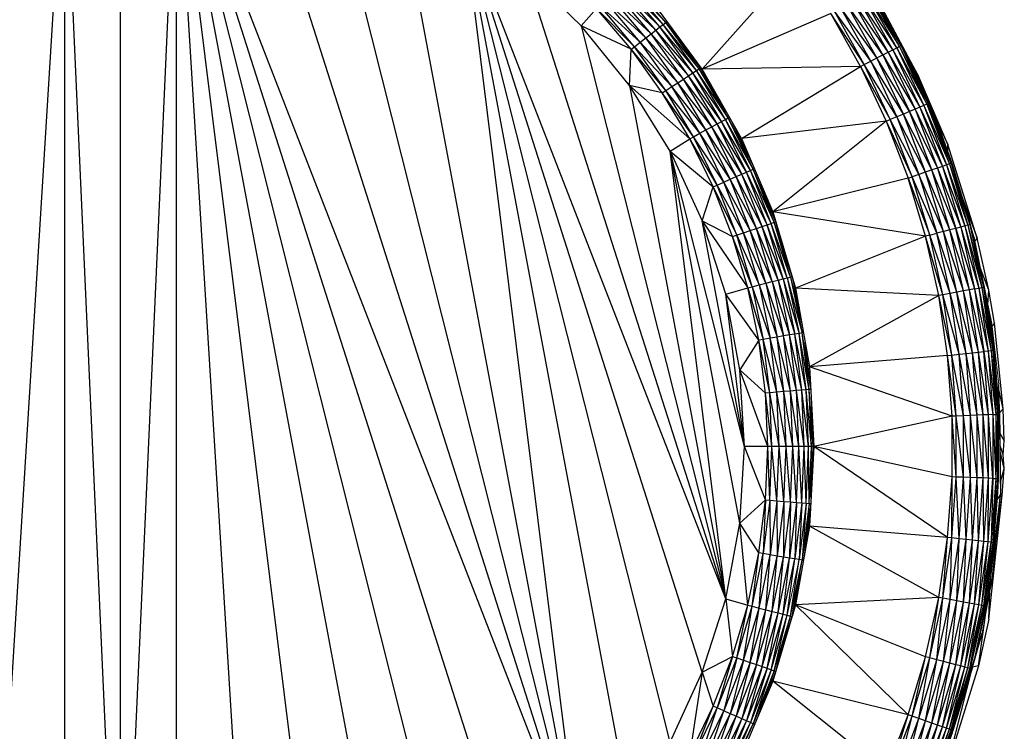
# Paper-space layout '_Right' of a CAD drawing. Header units: millimetres. Extents: x -464 to -1, y 0 to 650.
# Tile 49 of 50: x -22 to -1, y 530 to 545. Entities that reach past the tile are written whole.
import ezdxf

# ---------------------------------------------------------------- set-up
doc = ezdxf.new("R2010")
doc.units = ezdxf.units.MM

psp = doc.layouts.new('_Right')

# ---------------------------------------------------------------- linework, layer by layer
at = {"color": 7, "linetype": 'Continuous', "lineweight": 25}
for p, q in [((-19.811, 516.708), (-19.811, 554.708)), ((-21.021, 549.153), (-22.667, 522.513)), ((-21.021, 549.153), (-19.811, 522.208)), ((-21.021, 549.153), (-21.021, 522.262)), ((-19.811, 522.208), (-18.601, 549.153)), ((-15.352, 522.965), (-18.601, 549.153)), ((-13.818, 523.611), (-18.601, 549.153)), ((-18.601, 549.153), (-9.846, 526.6)), ((-18.601, 549.153), (-11.043, 525.442)), ((-16.955, 522.513), (-18.601, 549.153)), ((-18.601, 522.262), (-18.601, 549.153)), ((-12.374, 524.441), (-18.601, 549.153)), ((-9.846, 526.6), (-16.955, 548.902)), ((-9.846, 526.6), (-15.352, 548.45)), ((-9.846, 526.6), (-13.818, 547.804)), ((-7.226, 530.823), (-12.374, 546.974)), ((-6.72, 532.409), (-12.374, 546.974)), ((-7.923, 529.31), (-12.374, 546.974)), ((-8.801, 527.896), (-12.374, 546.974)), ((-9.846, 526.6), (-12.374, 546.974)), ((-7.231, 543.877), (-5.172, 546.181)), ((-9.846, 544.816), (-11.043, 545.973)), ((-6.72, 532.409), (-11.043, 545.973)), ((-8.142, 544.79), (-8.932, 545.722)), ((-8.069, 544.847), (-8.932, 545.722)), ((-8.015, 544.889), (-8.864, 545.785)), ((-8.069, 544.847), (-8.864, 545.785)), ((-8.015, 544.889), (-8.813, 545.832)), ((-8.231, 544.721), (-9.111, 545.558)), ((-8.334, 544.64), (-9.111, 545.558)), ((-8.142, 544.79), (-9.015, 545.646)), ((-8.231, 544.721), (-9.015, 545.646)), ((-3.103, 544.298), (-3.775, 545.494)), ((-3.021, 544.34), (-3.775, 545.494)), ((-3.021, 544.34), (-3.695, 545.543)), ((-2.96, 544.372), (-3.695, 545.543)), ((-2.96, 544.372), (-3.637, 545.578)), ((-2.926, 544.389), (-3.637, 545.578)), ((-2.926, 544.389), (-3.605, 545.598)), ((-2.914, 544.395), (-3.605, 545.598)), ((-2.914, 544.395), (-3.593, 545.606)), ((-8.567, 544.459), (-9.328, 545.358)), ((-8.447, 544.553), (-9.328, 545.358)), ((-8.334, 544.64), (-9.216, 545.461)), ((-8.447, 544.553), (-9.216, 545.461)), ((-7.231, 543.877), (-8.253, 545.269)), ((-3.447, 544.121), (-4.105, 545.293)), ((-3.319, 544.187), (-4.105, 545.293)), ((-3.319, 544.187), (-3.982, 545.368)), ((-3.203, 544.246), (-3.982, 545.368)), ((-3.203, 544.246), (-3.871, 545.436)), ((-3.103, 544.298), (-3.871, 545.436)), ((-9.846, 544.816), (-9.511, 545.19)), ((-8.763, 544.307), (-9.511, 545.19)), ((-8.69, 544.363), (-9.511, 545.19)), ((-8.69, 544.363), (-9.443, 545.252)), ((-8.567, 544.459), (-9.443, 545.252)), ((-4.446, 545.085), (-7.231, 543.877)), ((-3.803, 543.938), (-4.446, 545.085)), ((-3.721, 543.98), (-4.446, 545.085)), ((-3.721, 543.98), (-4.368, 545.133)), ((-3.582, 544.052), (-4.368, 545.133)), ((-3.582, 544.052), (-4.234, 545.214)), ((-3.447, 544.121), (-4.234, 545.214)), ((-2.55, 543.728), (-3.336, 545.201)), ((-8.142, 544.79), (-8.069, 544.847)), ((-8.069, 544.847), (-8.015, 544.889)), ((-7.297, 543.884), (-8.069, 544.847)), ((-7.354, 543.846), (-8.069, 544.847)), ((-8.015, 544.889), (-7.989, 544.909)), ((-7.265, 543.904), (-8.015, 544.889)), ((-7.297, 543.884), (-8.015, 544.889)), ((-3.223, 544.946), (-3.15, 544.829)), ((-8.801, 543.52), (-9.846, 544.816)), ((-9.846, 544.816), (-6.72, 532.409)), ((-8.763, 544.307), (-9.846, 544.816)), ((-8.447, 544.553), (-8.334, 544.64)), ((-8.334, 544.64), (-8.231, 544.721)), ((-7.526, 543.734), (-8.334, 544.64)), ((-7.636, 543.662), (-8.334, 544.64)), ((-8.231, 544.721), (-8.142, 544.79)), ((-7.432, 543.795), (-8.231, 544.721)), ((-7.526, 543.734), (-8.231, 544.721)), ((-7.354, 543.846), (-8.142, 544.79)), ((-7.432, 543.795), (-8.142, 544.79)), ((-3.067, 544.669), (-3.15, 544.829)), ((-8.69, 544.363), (-8.567, 544.459)), ((-8.567, 544.459), (-8.447, 544.553)), ((-7.756, 543.584), (-8.567, 544.459)), ((-7.883, 543.501), (-8.567, 544.459)), ((-7.636, 543.662), (-8.447, 544.553)), ((-7.756, 543.584), (-8.447, 544.553)), ((-7.265, 543.904), (-7.762, 544.6)), ((-8.801, 543.52), (-8.763, 544.307)), ((-8.763, 544.307), (-8.69, 544.363)), ((-8.091, 543.365), (-8.763, 544.307)), ((-8.013, 543.415), (-8.763, 544.307)), ((-8.013, 543.415), (-8.69, 544.363)), ((-7.883, 543.501), (-8.69, 544.363)), ((-3.319, 544.187), (-3.203, 544.246)), ((-3.203, 544.246), (-3.103, 544.298)), ((-3.203, 544.246), (-2.624, 543.011)), ((-3.203, 544.246), (-2.521, 543.055)), ((-3.103, 544.298), (-3.021, 544.34)), ((-3.103, 544.298), (-2.521, 543.055)), ((-3.103, 544.298), (-2.435, 543.092)), ((-3.021, 544.34), (-2.96, 544.372)), ((-3.021, 544.34), (-2.435, 543.092)), ((-3.021, 544.34), (-2.372, 543.118)), ((-2.96, 544.372), (-2.926, 544.389)), ((-2.372, 543.118), (-2.96, 544.372)), ((-2.337, 543.133), (-2.96, 544.372)), ((-2.926, 544.389), (-2.914, 544.395)), ((-2.337, 543.133), (-2.926, 544.389)), ((-2.882, 544.334), (-2.926, 544.389)), ((-2.882, 544.334), (-2.914, 544.395)), ((-2.337, 543.133), (-2.882, 544.334)), ((-2.882, 544.334), (-2.324, 543.139)), ((-2.833, 544.229), (-2.55, 543.728)), ((-3.721, 543.98), (-3.582, 544.052)), ((-3.582, 544.052), (-3.447, 544.121)), ((-3.582, 544.052), (-3.016, 542.845)), ((-2.876, 542.904), (-3.582, 544.052)), ((-3.447, 544.121), (-3.319, 544.187)), ((-2.876, 542.904), (-3.447, 544.121)), ((-2.745, 542.96), (-3.447, 544.121)), ((-3.319, 544.187), (-2.745, 542.96)), ((-3.319, 544.187), (-2.624, 543.011)), ((-2.628, 543.816), (-2.761, 544.075)), ((-7.526, 543.734), (-7.432, 543.795)), ((-7.432, 543.795), (-7.354, 543.846)), ((-6.807, 542.745), (-7.432, 543.795)), ((-6.725, 542.79), (-7.432, 543.795)), ((-7.354, 543.846), (-7.297, 543.884)), ((-6.665, 542.822), (-7.354, 543.846)), ((-6.725, 542.79), (-7.354, 543.846)), ((-7.297, 543.884), (-7.265, 543.904)), ((-6.665, 542.822), (-7.297, 543.884)), ((-6.71, 542.963), (-7.297, 543.884)), ((-7.265, 543.904), (-7.255, 543.911)), ((-6.827, 543.168), (-7.265, 543.904)), ((-6.984, 543.444), (-7.265, 543.904)), ((-7.188, 543.802), (-7.241, 543.891)), ((-3.803, 543.938), (-7.231, 543.877)), ((-6.375, 542.377), (-7.231, 543.877)), ((-6.375, 542.377), (-3.803, 543.938)), ((-3.803, 543.938), (-3.721, 543.98)), ((-3.803, 543.938), (-3.16, 542.784)), ((-3.803, 543.938), (-3.245, 542.748)), ((-3.16, 542.784), (-3.721, 543.98)), ((-3.016, 542.845), (-3.721, 543.98)), ((-2.709, 543.962), (-2.628, 543.816)), ((-2.708, 543.961), (-2.628, 543.816)), ((-2.632, 543.797), (-2.628, 543.816)), ((-2.628, 543.816), (-2.384, 543.281)), ((-7.883, 543.501), (-7.756, 543.584)), ((-7.756, 543.584), (-7.636, 543.662)), ((-7.02, 542.63), (-7.756, 543.584)), ((-7.146, 542.561), (-7.756, 543.584)), ((-7.636, 543.662), (-7.526, 543.734)), ((-6.906, 542.692), (-7.636, 543.662)), ((-7.02, 542.63), (-7.636, 543.662)), ((-6.906, 542.692), (-7.526, 543.734)), ((-6.807, 542.745), (-7.526, 543.734)), ((-2.578, 543.706), (-2.55, 543.728)), ((-1.917, 542.245), (-2.55, 543.728)), ((-8.801, 543.52), (-6.72, 532.409)), ((-7.923, 542.105), (-8.801, 543.52)), ((-7.498, 542.371), (-8.801, 543.52)), ((-8.091, 543.365), (-8.801, 543.52)), ((-8.091, 543.365), (-8.013, 543.415)), ((-7.498, 542.371), (-8.091, 543.365)), ((-7.417, 542.415), (-8.091, 543.365)), ((-8.013, 543.415), (-7.883, 543.501)), ((-7.417, 542.415), (-8.013, 543.415)), ((-7.28, 542.489), (-8.013, 543.415)), ((-7.28, 542.489), (-7.883, 543.501)), ((-7.146, 542.561), (-7.883, 543.501)), ((-2.41, 543.323), (-2.384, 543.281)), ((-2.347, 543.187), (-2.384, 543.281)), ((-2.384, 543.281), (-2.364, 543.223)), ((-2.324, 543.139), (-2.337, 543.133)), ((-2.324, 543.139), (-2.073, 542.517)), ((-2.745, 542.96), (-2.876, 542.904)), ((-2.624, 543.011), (-2.745, 542.96)), ((-2.261, 541.695), (-2.745, 542.96)), ((-2.745, 542.96), (-2.137, 541.737)), ((-2.521, 543.055), (-2.624, 543.011)), ((-2.624, 543.011), (-2.137, 541.737)), ((-2.624, 543.011), (-2.031, 541.773)), ((-2.435, 543.092), (-2.521, 543.055)), ((-2.521, 543.055), (-2.031, 541.773)), ((-2.521, 543.055), (-1.943, 541.804)), ((-2.372, 543.118), (-2.435, 543.092)), ((-2.435, 543.092), (-1.943, 541.804)), ((-2.435, 543.092), (-1.878, 541.826)), ((-2.372, 543.118), (-2.337, 543.133)), ((-2.372, 543.118), (-1.878, 541.826)), ((-2.372, 543.118), (-1.842, 541.838)), ((-2.337, 543.133), (-1.842, 541.838)), ((-2.073, 542.517), (-2.337, 543.133)), ((-6.906, 542.692), (-6.725, 542.79)), ((-6.185, 541.685), (-6.807, 542.745)), ((-6.27, 541.647), (-6.807, 542.745)), ((-6.725, 542.79), (-6.665, 542.822)), ((-6.185, 541.685), (-6.725, 542.79)), ((-6.122, 541.712), (-6.725, 542.79)), ((-6.665, 542.822), (-6.638, 542.837)), ((-6.122, 541.712), (-6.665, 542.822)), ((-6.145, 541.838), (-6.665, 542.822)), ((-6.174, 541.906), (-6.581, 542.738)), ((-3.245, 542.748), (-6.375, 542.377)), ((-3.245, 542.748), (-5.698, 540.789)), ((-3.245, 542.748), (-3.16, 542.784)), ((-3.245, 542.748), (-2.775, 541.52)), ((-3.245, 542.748), (-2.688, 541.549)), ((-3.016, 542.845), (-3.16, 542.784)), ((-2.688, 541.549), (-3.16, 542.784)), ((-2.54, 541.6), (-3.16, 542.784)), ((-2.876, 542.904), (-3.016, 542.845)), ((-3.016, 542.845), (-2.54, 541.6)), ((-2.396, 541.649), (-3.016, 542.845)), ((-2.396, 541.649), (-2.876, 542.904)), ((-2.261, 541.695), (-2.876, 542.904)), ((-2.219, 542.878), (-1.917, 542.245)), ((-7.28, 542.489), (-7.146, 542.561)), ((-7.146, 542.561), (-7.02, 542.63)), ((-6.624, 541.492), (-7.146, 542.561)), ((-6.492, 541.55), (-7.146, 542.561)), ((-7.02, 542.63), (-6.906, 542.692)), ((-6.373, 541.602), (-7.02, 542.63)), ((-6.492, 541.55), (-7.02, 542.63)), ((-6.27, 541.647), (-6.906, 542.692)), ((-6.373, 541.602), (-6.906, 542.692)), ((-2.073, 542.517), (-1.842, 541.838)), ((-2.073, 542.517), (-1.829, 541.842)), ((-7.923, 542.105), (-7.498, 542.371)), ((-7.498, 542.371), (-7.417, 542.415)), ((-6.99, 541.331), (-7.498, 542.371)), ((-6.906, 541.369), (-7.498, 542.371)), ((-7.417, 542.415), (-7.28, 542.489)), ((-6.763, 541.431), (-7.417, 542.415)), ((-6.906, 541.369), (-7.417, 542.415)), ((-6.763, 541.431), (-7.28, 542.489)), ((-6.624, 541.492), (-7.28, 542.489)), ((-6.375, 542.377), (-5.698, 540.789)), ((-1.971, 542.238), (-2.027, 542.39)), ((-6.414, 534.046), (-7.923, 542.105)), ((-6.72, 532.409), (-7.923, 542.105)), ((-6.311, 535.708), (-7.923, 542.105)), ((-7.923, 542.105), (-7.226, 540.593)), ((-7.923, 542.105), (-6.99, 541.331)), ((-1.971, 542.238), (-1.979, 542.257)), ((-1.971, 542.238), (-1.972, 542.237)), ((-1.968, 542.226), (-1.971, 542.238)), ((-1.916, 542.083), (-1.917, 542.245)), ((-1.277, 540.215), (-1.917, 542.245)), ((-1.879, 541.982), (-1.878, 541.984)), ((-1.878, 541.984), (-1.872, 541.963)), ((-6.373, 541.602), (-6.27, 541.647)), ((-6.27, 541.647), (-6.185, 541.685)), ((-5.826, 540.509), (-6.27, 541.647)), ((-5.738, 540.539), (-6.27, 541.647)), ((-6.185, 541.685), (-6.122, 541.712)), ((-5.673, 540.561), (-6.185, 541.685)), ((-5.738, 540.539), (-6.185, 541.685)), ((-6.122, 541.712), (-6.097, 541.723)), ((-5.637, 540.574), (-6.122, 541.712)), ((-5.673, 540.561), (-6.122, 541.712)), ((-2.261, 541.695), (-2.54, 541.6)), ((-2.009, 540.362), (-2.396, 541.649)), ((-1.87, 540.398), (-2.396, 541.649)), ((-2.137, 541.737), (-2.261, 541.695)), ((-1.87, 540.398), (-2.261, 541.695)), ((-1.744, 540.431), (-2.261, 541.695)), ((-2.031, 541.773), (-2.137, 541.737)), ((-2.137, 541.737), (-1.744, 540.431)), ((-2.137, 541.737), (-1.635, 540.459)), ((-1.943, 541.804), (-2.031, 541.773)), ((-2.031, 541.773), (-1.635, 540.459)), ((-2.031, 541.773), (-1.545, 540.483)), ((-1.878, 541.826), (-1.943, 541.804)), ((-1.943, 541.804), (-1.545, 540.483)), ((-1.943, 541.804), (-1.479, 540.5)), ((-1.842, 541.838), (-1.878, 541.826)), ((-1.878, 541.826), (-1.479, 540.5)), ((-1.878, 541.826), (-1.442, 540.51)), ((-1.842, 541.838), (-1.829, 541.842)), ((-1.842, 541.838), (-1.442, 540.51)), ((-1.842, 541.838), (-1.458, 540.625)), ((-1.829, 541.842), (-1.458, 540.625)), ((-6.906, 541.369), (-6.763, 541.431)), ((-6.763, 541.431), (-6.624, 541.492)), ((-6.191, 540.383), (-6.763, 541.431)), ((-6.335, 540.334), (-6.763, 541.431)), ((-6.624, 541.492), (-6.492, 541.55)), ((-6.055, 540.43), (-6.624, 541.492)), ((-6.191, 540.383), (-6.624, 541.492)), ((-6.492, 541.55), (-6.373, 541.602)), ((-6.055, 540.43), (-6.492, 541.55)), ((-5.932, 540.472), (-6.492, 541.55)), ((-5.826, 540.509), (-6.373, 541.602)), ((-5.932, 540.472), (-6.373, 541.602)), ((-2.775, 541.52), (-5.698, 540.789)), ((-2.775, 541.52), (-2.688, 541.549)), ((-2.396, 540.26), (-2.775, 541.52)), ((-2.775, 541.52), (-2.307, 540.284)), ((-2.54, 541.6), (-2.688, 541.549)), ((-2.307, 540.284), (-2.688, 541.549)), ((-2.156, 540.323), (-2.688, 541.549)), ((-2.54, 541.6), (-2.156, 540.323)), ((-2.009, 540.362), (-2.54, 541.6)), ((-7.226, 540.593), (-6.99, 541.331)), ((-6.99, 541.331), (-6.906, 541.369)), ((-6.57, 540.253), (-6.99, 541.331)), ((-6.99, 541.331), (-6.482, 540.283)), ((-6.482, 540.283), (-6.906, 541.369)), ((-6.335, 540.334), (-6.906, 541.369)), ((-5.637, 540.574), (-5.968, 541.422)), ((-1.584, 541.039), (-1.277, 540.215)), ((-6.311, 535.708), (-7.226, 540.593)), ((-6.72, 539.006), (-7.226, 540.593)), ((-7.226, 540.593), (-6.239, 539.144)), ((-7.226, 540.593), (-6.57, 540.253)), ((-2.396, 540.26), (-5.698, 540.789)), ((-5.698, 540.789), (-5.207, 539.133)), ((-5.698, 540.789), (-5.637, 540.574)), ((-1.458, 540.625), (-1.429, 540.513)), ((-1.458, 540.625), (-1.442, 540.51)), ((-6.335, 540.334), (-6.191, 540.383)), ((-6.191, 540.383), (-6.055, 540.43)), ((-5.713, 539.278), (-6.191, 540.383)), ((-5.851, 539.243), (-6.191, 540.383)), ((-6.055, 540.43), (-5.932, 540.472)), ((-5.713, 539.278), (-6.055, 540.43)), ((-5.586, 539.31), (-6.055, 540.43)), ((-5.932, 540.472), (-5.826, 540.509)), ((-5.586, 539.31), (-5.932, 540.472)), ((-5.477, 539.338), (-5.932, 540.472)), ((-5.826, 540.509), (-5.738, 540.539)), ((-5.477, 539.338), (-5.826, 540.509)), ((-5.387, 539.36), (-5.826, 540.509)), ((-5.738, 540.539), (-5.673, 540.561)), ((-5.32, 539.377), (-5.738, 540.539)), ((-5.387, 539.36), (-5.738, 540.539)), ((-5.673, 540.561), (-5.637, 540.574)), ((-5.32, 539.377), (-5.673, 540.561)), ((-5.283, 539.387), (-5.673, 540.561)), ((-5.634, 540.575), (-5.637, 540.574)), ((-5.283, 539.387), (-5.637, 540.574)), ((-5.574, 540.37), (-5.637, 540.574)), ((-1.87, 540.398), (-2.009, 540.362)), ((-1.744, 540.431), (-1.87, 540.398)), ((-1.576, 539.076), (-1.87, 540.398)), ((-1.448, 539.1), (-1.87, 540.398)), ((-1.635, 540.459), (-1.744, 540.431)), ((-1.448, 539.1), (-1.744, 540.431)), ((-1.744, 540.431), (-1.337, 539.12)), ((-1.545, 540.483), (-1.635, 540.459)), ((-1.635, 540.459), (-1.337, 539.12)), ((-1.635, 540.459), (-1.245, 539.137)), ((-1.479, 540.5), (-1.545, 540.483)), ((-1.545, 540.483), (-1.245, 539.137)), ((-1.545, 540.483), (-1.178, 539.149)), ((-1.442, 540.51), (-1.479, 540.5)), ((-1.479, 540.5), (-1.178, 539.149)), ((-1.479, 540.5), (-1.141, 539.156)), ((-1.429, 540.513), (-1.442, 540.51)), ((-1.442, 540.51), (-1.141, 539.156)), ((-1.442, 540.51), (-1.127, 539.159)), ((-1.429, 540.513), (-1.127, 539.159)), ((-6.57, 540.253), (-6.335, 540.334)), ((-6.15, 539.167), (-6.57, 540.253)), ((-6.239, 539.144), (-6.57, 540.253)), ((-6.482, 540.283), (-5.999, 539.205)), ((-6.15, 539.167), (-6.482, 540.283)), ((-5.999, 539.205), (-6.335, 540.334)), ((-5.851, 539.243), (-6.335, 540.334)), ((-2.396, 540.26), (-5.207, 539.133)), ((-2.307, 540.284), (-2.396, 540.26)), ((-2.11, 538.977), (-2.396, 540.26)), ((-2.02, 538.994), (-2.396, 540.26)), ((-2.307, 540.284), (-2.156, 540.323)), ((-2.02, 538.994), (-2.307, 540.284)), ((-1.866, 539.022), (-2.307, 540.284)), ((-2.009, 540.362), (-2.156, 540.323)), ((-1.866, 539.022), (-2.156, 540.323)), ((-1.717, 539.05), (-2.156, 540.323)), ((-1.717, 539.05), (-2.009, 540.362)), ((-1.576, 539.076), (-2.009, 540.362)), ((-1.344, 540.235), (-1.359, 540.198)), ((-1.193, 539.454), (-1.344, 540.235)), ((-1.277, 540.215), (-1.329, 540.163)), ((-1.027, 539.09), (-1.277, 540.215)), ((-1.027, 539.09), (-1.207, 539.565)), ((-5.713, 539.278), (-5.586, 539.31)), ((-5.586, 539.31), (-5.477, 539.338)), ((-5.586, 539.31), (-5.226, 538.141)), ((-5.586, 539.31), (-5.337, 538.123)), ((-5.477, 539.338), (-5.387, 539.36)), ((-5.477, 539.338), (-5.226, 538.141)), ((-5.477, 539.338), (-5.134, 538.157)), ((-5.387, 539.36), (-5.32, 539.377)), ((-5.387, 539.36), (-5.067, 538.168)), ((-5.387, 539.36), (-5.134, 538.157)), ((-5.32, 539.377), (-5.283, 539.387)), ((-5.32, 539.377), (-5.067, 538.168)), ((-5.32, 539.377), (-5.068, 538.334)), ((-5.207, 539.133), (-5.283, 539.387)), ((-5.283, 539.387), (-5.283, 539.387)), ((-5.283, 539.387), (-5.093, 538.48)), ((-5.283, 539.387), (-5.133, 538.706)), ((-6.72, 539.006), (-6.239, 539.144)), ((-6.239, 539.144), (-6.15, 539.167)), ((-6.239, 539.144), (-5.911, 538.027)), ((-6.002, 538.012), (-6.239, 539.144)), ((-6.15, 539.167), (-5.999, 539.205)), ((-6.15, 539.167), (-5.757, 538.053)), ((-6.15, 539.167), (-5.911, 538.027)), ((-5.999, 539.205), (-5.851, 539.243)), ((-5.999, 539.205), (-5.607, 538.078)), ((-5.999, 539.205), (-5.757, 538.053)), ((-5.851, 539.243), (-5.713, 539.278)), ((-5.851, 539.243), (-5.466, 538.101)), ((-5.851, 539.243), (-5.607, 538.078)), ((-5.713, 539.278), (-5.466, 538.101)), ((-5.713, 539.278), (-5.337, 538.123)), ((-5.207, 539.133), (-4.91, 537.432)), ((-2.11, 538.977), (-5.207, 539.133)), ((-1.448, 539.1), (-1.576, 539.076)), ((-1.337, 539.12), (-1.448, 539.1)), ((-1.249, 537.75), (-1.448, 539.1)), ((-1.137, 537.762), (-1.448, 539.1)), ((-1.337, 539.12), (-1.245, 539.137)), ((-1.337, 539.12), (-1.137, 537.762)), ((-1.337, 539.12), (-1.045, 537.773)), ((-1.245, 539.137), (-1.141, 539.156)), ((-1.245, 539.137), (-1.045, 537.773)), ((-1.245, 539.137), (-0.977, 537.78)), ((-1.178, 539.149), (-0.977, 537.78)), ((-1.178, 539.149), (-0.939, 537.784)), ((-1.127, 539.159), (-1.141, 539.156)), ((-1.141, 539.156), (-0.939, 537.784)), ((-1.141, 539.156), (-0.925, 537.786)), ((-1.141, 539.156), (-1.045, 538.68)), ((-1.127, 539.159), (-1.045, 538.68)), ((-1.046, 538.772), (-1.027, 539.09)), ((-0.905, 538.378), (-1.027, 539.09)), ((-6.414, 537.37), (-6.72, 539.006)), ((-6.311, 535.708), (-6.72, 539.006)), ((-6.002, 538.012), (-6.72, 539.006)), ((-2.11, 538.977), (-4.91, 537.432)), ((-2.02, 538.994), (-2.11, 538.977)), ((-1.919, 537.676), (-2.11, 538.977)), ((-1.827, 537.686), (-2.11, 538.977)), ((-1.866, 539.022), (-2.02, 538.994)), ((-1.827, 537.686), (-2.02, 538.994)), ((-1.672, 537.704), (-2.02, 538.994)), ((-1.717, 539.05), (-1.866, 539.022)), ((-1.672, 537.704), (-1.866, 539.022)), ((-1.521, 537.72), (-1.866, 539.022)), ((-1.576, 539.076), (-1.717, 539.05)), ((-1.521, 537.72), (-1.717, 539.05)), ((-1.379, 537.736), (-1.717, 539.05)), ((-1.379, 537.736), (-1.576, 539.076)), ((-1.249, 537.75), (-1.576, 539.076)), ((-0.98, 538.349), (-1.057, 538.748)), ((-1.045, 538.68), (-0.925, 537.786)), ((-0.98, 538.349), (-1.026, 538.538)), ((-0.98, 538.349), (-0.965, 538.372)), ((-0.98, 538.349), (-0.977, 538.173)), ((-0.803, 536.544), (-0.98, 538.349)), ((-0.803, 536.551), (-0.965, 538.372)), ((-0.905, 538.378), (-0.959, 538.321)), ((-0.717, 536.525), (-0.905, 538.378)), ((-5.911, 538.027), (-6.002, 538.012)), ((-5.757, 538.053), (-5.911, 538.027)), ((-5.611, 536.884), (-5.911, 538.027)), ((-5.767, 536.871), (-5.911, 538.027)), ((-5.607, 538.078), (-5.757, 538.053)), ((-5.611, 536.884), (-5.757, 538.053)), ((-5.46, 536.897), (-5.757, 538.053)), ((-5.466, 538.101), (-5.607, 538.078)), ((-5.317, 536.909), (-5.607, 538.078)), ((-5.46, 536.897), (-5.607, 538.078)), ((-5.337, 538.123), (-5.466, 538.101)), ((-5.317, 536.909), (-5.466, 538.101)), ((-5.187, 536.919), (-5.466, 538.101)), ((-5.226, 538.141), (-5.337, 538.123)), ((-5.075, 536.929), (-5.337, 538.123)), ((-5.187, 536.919), (-5.337, 538.123)), ((-5.134, 538.157), (-5.226, 538.141)), ((-4.982, 536.936), (-5.226, 538.141)), ((-5.075, 536.929), (-5.226, 538.141)), ((-5.067, 538.168), (-5.134, 538.157)), ((-4.914, 536.942), (-5.134, 538.157)), ((-4.982, 536.936), (-5.134, 538.157)), ((-5.04, 538.173), (-5.067, 538.168)), ((-4.914, 536.942), (-5.067, 538.168)), ((-4.886, 537.009), (-5.067, 538.168)), ((-6.002, 538.012), (-6.414, 537.37)), ((-5.859, 536.864), (-6.002, 538.012)), ((-5.767, 536.871), (-6.002, 538.012)), ((-4.888, 537.039), (-5.002, 537.959)), ((-1.919, 537.676), (-4.91, 537.432)), ((-1.919, 537.676), (-1.827, 537.686)), ((-1.731, 536.368), (-1.919, 537.676)), ((-1.823, 536.365), (-1.919, 537.676)), ((-1.827, 537.686), (-1.672, 537.704)), ((-1.731, 536.368), (-1.827, 537.686)), ((-1.575, 536.374), (-1.827, 537.686)), ((-1.672, 537.704), (-1.521, 537.72)), ((-1.575, 536.374), (-1.672, 537.704)), ((-1.423, 536.38), (-1.672, 537.704)), ((-1.521, 537.72), (-1.379, 537.736)), ((-1.423, 536.38), (-1.521, 537.72)), ((-1.28, 536.385), (-1.521, 537.72)), ((-1.379, 537.736), (-1.249, 537.75)), ((-1.28, 536.385), (-1.379, 537.736)), ((-1.149, 536.39), (-1.379, 537.736)), ((-1.249, 537.75), (-1.137, 537.762)), ((-1.149, 536.39), (-1.249, 537.75)), ((-1.037, 536.394), (-1.249, 537.75)), ((-1.045, 537.773), (-1.137, 537.762)), ((-1.037, 536.394), (-1.137, 537.762)), ((-1.137, 537.762), (-0.944, 536.397)), ((-0.977, 537.78), (-1.045, 537.773)), ((-1.045, 537.773), (-0.944, 536.397)), ((-1.045, 537.773), (-0.876, 536.4)), ((-0.939, 537.784), (-0.977, 537.78)), ((-0.977, 537.78), (-0.876, 536.4)), ((-0.977, 537.78), (-0.838, 536.401)), ((-0.925, 537.786), (-0.939, 537.784)), ((-0.939, 537.784), (-0.838, 536.401)), ((-0.939, 537.784), (-0.837, 536.702)), ((-0.925, 537.786), (-0.837, 536.702)), ((-4.91, 537.432), (-4.811, 535.708)), ((-1.823, 536.365), (-4.91, 537.432)), ((-6.311, 535.708), (-6.414, 537.37)), ((-5.859, 536.864), (-6.414, 537.37)), ((-5.811, 535.708), (-6.414, 537.37)), ((-0.797, 536.487), (-0.811, 537.048)), ((-5.767, 536.871), (-5.859, 536.864)), ((-5.719, 535.708), (-5.859, 536.864)), ((-5.811, 535.708), (-5.859, 536.864)), ((-5.611, 536.884), (-5.767, 536.871)), ((-5.719, 535.708), (-5.767, 536.871)), ((-5.563, 535.708), (-5.767, 536.871)), ((-5.46, 536.897), (-5.611, 536.884)), ((-5.411, 535.708), (-5.611, 536.884)), ((-5.563, 535.708), (-5.611, 536.884)), ((-5.317, 536.909), (-5.46, 536.897)), ((-5.411, 535.708), (-5.46, 536.897)), ((-5.267, 535.708), (-5.46, 536.897)), ((-5.187, 536.919), (-5.317, 536.909)), ((-5.137, 535.708), (-5.317, 536.909)), ((-5.267, 535.708), (-5.317, 536.909)), ((-5.075, 536.929), (-5.187, 536.919)), ((-5.137, 535.708), (-5.187, 536.919)), ((-5.025, 535.708), (-5.187, 536.919)), ((-4.982, 536.936), (-5.075, 536.929)), ((-5.025, 535.708), (-5.075, 536.929)), ((-4.931, 535.708), (-5.075, 536.929)), ((-4.914, 536.942), (-4.982, 536.936)), ((-4.931, 535.708), (-4.982, 536.936)), ((-4.863, 535.708), (-4.982, 536.936)), ((-4.882, 536.945), (-4.914, 536.942)), ((-4.863, 535.708), (-4.914, 536.942)), ((-4.825, 535.708), (-4.914, 536.942)), ((-0.717, 536.525), (-0.808, 536.944)), ((-4.825, 535.708), (-4.86, 536.559)), ((-0.838, 536.401), (-0.837, 536.702)), ((-0.837, 536.702), (-0.824, 536.402)), ((-1.823, 536.365), (-4.811, 535.708)), ((-1.731, 536.368), (-1.823, 536.365)), ((-1.731, 535.047), (-1.823, 536.365)), ((-1.823, 535.05), (-1.823, 536.365)), ((-1.575, 536.374), (-1.731, 536.368)), ((-1.731, 535.047), (-1.731, 536.368)), ((-1.575, 535.041), (-1.731, 536.368)), ((-1.423, 536.38), (-1.575, 536.374)), ((-1.575, 535.041), (-1.575, 536.374)), ((-1.423, 535.036), (-1.575, 536.374)), ((-1.28, 536.385), (-1.423, 536.38)), ((-1.423, 535.036), (-1.423, 536.38)), ((-1.28, 535.03), (-1.423, 536.38)), ((-1.149, 536.39), (-1.28, 536.385)), ((-1.28, 535.03), (-1.28, 536.385)), ((-1.149, 535.026), (-1.28, 536.385)), ((-1.037, 536.394), (-1.149, 536.39)), ((-1.149, 535.026), (-1.149, 536.39)), ((-1.037, 535.022), (-1.149, 536.39)), ((-0.944, 536.397), (-1.037, 536.394)), ((-1.037, 535.022), (-1.037, 536.394)), ((-0.944, 535.018), (-1.037, 536.394)), ((-0.944, 536.397), (-0.876, 536.4)), ((-0.944, 536.397), (-0.944, 535.018)), ((-0.944, 536.397), (-0.876, 535.016)), ((-0.876, 536.4), (-0.838, 536.401)), ((-0.876, 536.4), (-0.876, 535.016)), ((-0.876, 536.4), (-0.838, 535.014)), ((-0.838, 536.401), (-0.824, 536.402)), ((-0.838, 536.401), (-0.838, 535.014)), ((-0.838, 536.401), (-0.824, 535.014)), ((-0.826, 536.446), (-0.802, 536.481)), ((-0.824, 535.878), (-0.801, 536.409)), ((-0.824, 536.402), (-0.824, 535.014)), ((-0.797, 536.436), (-0.717, 536.525)), ((-0.797, 536.487), (-0.773, 534.658)), ((-0.693, 535.828), (-0.717, 536.525)), ((-0.791, 535.996), (-0.693, 535.828)), ((-6.414, 534.046), (-6.311, 535.708)), ((-4.811, 535.708), (-6.311, 535.708)), ((-5.859, 534.552), (-6.311, 535.708)), ((-5.859, 534.552), (-5.811, 535.708)), ((-5.767, 534.544), (-5.811, 535.708)), ((-5.767, 534.544), (-5.719, 535.708)), ((-5.611, 534.531), (-5.719, 535.708)), ((-5.611, 534.531), (-5.563, 535.708)), ((-5.46, 534.518), (-5.563, 535.708)), ((-5.46, 534.518), (-5.411, 535.708)), ((-5.317, 534.507), (-5.411, 535.708)), ((-5.317, 534.507), (-5.267, 535.708)), ((-5.187, 534.496), (-5.267, 535.708)), ((-5.187, 534.496), (-5.137, 535.708)), ((-5.075, 534.487), (-5.137, 535.708)), ((-5.075, 534.487), (-5.025, 535.708)), ((-4.982, 534.479), (-5.025, 535.708)), ((-4.982, 534.479), (-4.931, 535.708)), ((-4.914, 534.473), (-4.931, 535.708)), ((-4.914, 534.473), (-4.863, 535.708)), ((-4.811, 535.708), (-4.91, 533.984)), ((-4.875, 534.604), (-4.863, 535.708)), ((-4.86, 534.856), (-4.825, 535.708)), ((-4.84, 535.203), (-4.825, 535.708)), ((-1.823, 535.05), (-4.811, 535.708)), ((-1.919, 533.739), (-4.811, 535.708)), ((-0.72, 535.529), (-0.787, 535.746)), ((-0.72, 535.529), (-0.693, 535.828)), ((-0.693, 535.231), (-0.785, 535.606)), ((-0.693, 535.231), (-0.72, 535.529)), ((-1.919, 533.739), (-1.823, 535.05)), ((-1.827, 533.729), (-1.823, 535.05)), ((-1.827, 533.729), (-1.731, 535.047)), ((-1.731, 535.047), (-1.823, 535.05)), ((-1.575, 535.041), (-1.731, 535.047)), ((-1.672, 533.712), (-1.731, 535.047)), ((-1.672, 533.712), (-1.575, 535.041)), ((-1.521, 533.695), (-1.575, 535.041)), ((-1.423, 535.036), (-1.575, 535.041)), ((-0.776, 534.94), (-0.693, 535.231)), ((-0.742, 534.657), (-0.693, 535.231)), ((-1.521, 533.695), (-1.423, 535.036)), ((-1.28, 535.03), (-1.423, 535.036)), ((-1.379, 533.68), (-1.423, 535.036)), ((-1.379, 533.68), (-1.28, 535.03)), ((-1.249, 533.665), (-1.28, 535.03)), ((-1.149, 535.026), (-1.28, 535.03)), ((-1.249, 533.665), (-1.149, 535.026)), ((-1.137, 533.653), (-1.149, 535.026)), ((-1.037, 535.022), (-1.149, 535.026)), ((-1.137, 533.653), (-1.037, 535.022)), ((-1.045, 533.643), (-1.037, 535.022)), ((-1.045, 533.643), (-0.944, 535.018)), ((-0.944, 535.018), (-1.037, 535.022)), ((-0.944, 535.018), (-0.977, 533.635)), ((-0.876, 535.016), (-0.977, 533.635)), ((-0.944, 535.018), (-0.876, 535.016)), ((-0.876, 535.016), (-0.939, 533.631)), ((-0.838, 535.014), (-0.939, 533.631)), ((-0.838, 535.014), (-0.925, 533.63)), ((-0.876, 535.016), (-0.838, 535.014)), ((-0.824, 535.014), (-0.838, 535.014)), ((-0.838, 535.014), (-0.837, 534.713)), ((-0.824, 535.014), (-0.837, 534.713)), ((-1.027, 531.969), (-0.742, 534.657)), ((-0.998, 532.76), (-0.773, 534.658)), ((-0.837, 534.713), (-0.925, 533.63)), ((-0.865, 533.742), (-0.742, 534.657)), ((-0.85, 534.554), (-0.773, 534.658)), ((-0.742, 534.657), (-0.777, 534.618)), ((-6.414, 534.046), (-5.859, 534.552)), ((-6.002, 533.403), (-5.859, 534.552)), ((-5.859, 534.552), (-5.911, 533.388)), ((-5.767, 534.544), (-5.911, 533.388)), ((-5.859, 534.552), (-5.767, 534.544)), ((-5.767, 534.544), (-5.611, 534.531)), ((-5.767, 534.544), (-5.757, 533.362)), ((-5.611, 534.531), (-5.757, 533.362)), ((-5.611, 534.531), (-5.607, 533.337)), ((-5.611, 534.531), (-5.46, 534.518)), ((-5.46, 534.518), (-5.607, 533.337)), ((-5.46, 534.518), (-5.466, 533.314)), ((-5.317, 534.507), (-5.466, 533.314)), ((-5.46, 534.518), (-5.317, 534.507)), ((-5.317, 534.507), (-5.337, 533.292)), ((-5.187, 534.496), (-5.337, 533.292)), ((-5.317, 534.507), (-5.187, 534.496)), ((-5.187, 534.496), (-5.226, 533.274)), ((-5.075, 534.487), (-5.226, 533.274)), ((-5.187, 534.496), (-5.075, 534.487)), ((-5.075, 534.487), (-5.134, 533.259)), ((-4.982, 534.479), (-5.134, 533.259)), ((-5.075, 534.487), (-4.982, 534.479)), ((-4.982, 534.479), (-5.067, 533.247)), ((-4.914, 534.473), (-5.067, 533.247)), ((-4.914, 534.473), (-5.017, 533.374)), ((-4.982, 534.479), (-4.914, 534.473)), ((-4.914, 534.473), (-4.882, 534.471)), ((-4.888, 534.376), (-5.002, 533.456)), ((-4.97, 533.644), (-4.889, 534.357)), ((-6.72, 532.409), (-6.414, 534.046)), ((-6.239, 532.271), (-6.414, 534.046)), ((-6.002, 533.403), (-6.414, 534.046)), ((-4.91, 533.984), (-5.207, 532.282)), ((-2.11, 532.438), (-4.91, 533.984)), ((-1.919, 533.739), (-4.91, 533.984)), ((-2.11, 532.438), (-1.919, 533.739)), ((-2.02, 532.421), (-1.919, 533.739)), ((-2.02, 532.421), (-1.827, 533.729)), ((-1.827, 533.729), (-1.919, 533.739)), ((-1.866, 532.393), (-1.827, 533.729)), ((-1.866, 532.393), (-1.672, 533.712)), ((-1.672, 533.712), (-1.827, 533.729)), ((-1.717, 532.366), (-1.672, 533.712)), ((-1.717, 532.366), (-1.521, 533.695)), ((-1.521, 533.695), (-1.672, 533.712)), ((-1.576, 532.339), (-1.521, 533.695)), ((-1.576, 532.339), (-1.379, 533.68)), ((-1.379, 533.68), (-1.521, 533.695)), ((-1.448, 532.316), (-1.379, 533.68)), ((-1.448, 532.316), (-1.249, 533.665)), ((-1.249, 533.665), (-1.379, 533.68)), ((-1.337, 532.295), (-1.249, 533.665)), ((-1.337, 532.295), (-1.137, 533.653)), ((-1.137, 533.653), (-1.249, 533.665)), ((-1.245, 532.278), (-1.137, 533.653)), ((-1.245, 532.278), (-1.045, 533.643)), ((-1.178, 532.266), (-1.045, 533.643)), ((-1.178, 532.266), (-0.977, 533.635)), ((-0.977, 533.635), (-1.141, 532.259)), ((-0.939, 533.631), (-1.141, 532.259)), ((-1.045, 533.643), (-1.137, 533.653)), ((-0.977, 533.635), (-1.045, 533.643)), ((-0.939, 533.631), (-1.045, 532.735)), ((-0.925, 533.63), (-1.045, 532.735)), ((-0.977, 533.635), (-0.939, 533.631)), ((-0.939, 533.631), (-0.925, 533.63)), ((-6.239, 532.271), (-6.002, 533.403)), ((-6.15, 532.248), (-6.002, 533.403)), ((-6.15, 532.248), (-5.911, 533.388)), ((-5.911, 533.388), (-6.002, 533.403)), ((-5.999, 532.21), (-5.911, 533.388)), ((-5.999, 532.21), (-5.757, 533.362)), ((-5.757, 533.362), (-5.911, 533.388)), ((-5.851, 532.173), (-5.757, 533.362)), ((-5.851, 532.173), (-5.607, 533.337)), ((-5.607, 533.337), (-5.757, 533.362)), ((-5.713, 532.137), (-5.607, 533.337)), ((-5.466, 533.314), (-5.607, 533.337)), ((-0.956, 533.398), (-0.998, 532.76)), ((-5.713, 532.137), (-5.466, 533.314)), ((-5.586, 532.105), (-5.466, 533.314)), ((-5.586, 532.105), (-5.337, 533.292)), ((-5.477, 532.078), (-5.337, 533.292)), ((-5.477, 532.078), (-5.226, 533.274)), ((-5.337, 533.292), (-5.466, 533.314)), ((-5.387, 532.055), (-5.226, 533.274)), ((-5.226, 533.274), (-5.337, 533.292)), ((-5.32, 532.038), (-5.134, 533.259)), ((-5.32, 532.038), (-5.067, 533.247)), ((-5.283, 532.029), (-5.067, 533.247)), ((-5.134, 533.259), (-5.226, 533.274)), ((-5.067, 533.247), (-5.134, 533.259)), ((-5.04, 533.243), (-5.067, 533.247)), ((-5.283, 532.029), (-5.093, 532.935)), ((-0.998, 532.76), (-1.346, 531.084)), ((-0.96, 532.807), (-1.337, 531.114)), ((-1.045, 532.735), (-1.141, 532.259)), ((-1.045, 532.735), (-1.127, 532.257)), ((-1.089, 532.477), (-0.998, 532.76)), ((-1.052, 532.694), (-0.998, 532.76)), ((-0.998, 532.76), (-0.96, 532.807)), ((-1.027, 531.969), (-1.005, 532.56)), ((-7.226, 530.823), (-6.72, 532.409)), ((-6.72, 532.409), (-6.57, 531.162)), ((-6.72, 532.409), (-6.239, 532.271)), ((-5.207, 532.282), (-5.698, 530.627)), ((-5.207, 532.282), (-5.283, 532.029)), ((-2.11, 532.438), (-5.207, 532.282)), ((-2.775, 529.896), (-5.207, 532.282)), ((-2.396, 531.155), (-5.207, 532.282)), ((-2.396, 531.155), (-2.11, 532.438)), ((-2.307, 531.132), (-2.11, 532.438)), ((-2.307, 531.132), (-2.02, 532.421)), ((-2.156, 531.092), (-2.02, 532.421)), ((-2.156, 531.092), (-1.866, 532.393)), ((-2.02, 532.421), (-2.11, 532.438)), ((-1.866, 532.393), (-2.02, 532.421)), ((-2.009, 531.054), (-1.866, 532.393)), ((-2.009, 531.054), (-1.717, 532.366)), ((-1.87, 531.017), (-1.717, 532.366)), ((-1.87, 531.017), (-1.576, 532.339)), ((-1.717, 532.366), (-1.866, 532.393)), ((-1.744, 530.984), (-1.576, 532.339)), ((-1.744, 530.984), (-1.448, 532.316)), ((-1.576, 532.339), (-1.717, 532.366)), ((-1.635, 530.956), (-1.448, 532.316)), ((-1.635, 530.956), (-1.337, 532.295)), ((-1.448, 532.316), (-1.576, 532.339)), ((-1.545, 530.932), (-1.337, 532.295)), ((-1.545, 530.932), (-1.245, 532.278)), ((-1.479, 530.915), (-1.245, 532.278)), ((-1.337, 532.295), (-1.448, 532.316)), ((-1.245, 532.278), (-1.337, 532.295)), ((-1.178, 532.266), (-1.245, 532.278)), ((-6.57, 531.162), (-6.239, 532.271)), ((-6.482, 531.132), (-6.239, 532.271)), ((-6.482, 531.132), (-6.15, 532.248)), ((-6.335, 531.081), (-6.15, 532.248)), ((-6.335, 531.081), (-5.999, 532.21)), ((-6.239, 532.271), (-6.15, 532.248)), ((-6.191, 531.032), (-5.999, 532.21)), ((-6.191, 531.032), (-5.851, 532.173)), ((-6.15, 532.248), (-5.999, 532.21)), ((-6.055, 530.985), (-5.851, 532.173)), ((-6.055, 530.985), (-5.713, 532.137)), ((-5.999, 532.21), (-5.851, 532.173)), ((-5.932, 530.943), (-5.713, 532.137)), ((-5.932, 530.943), (-5.586, 532.105)), ((-5.851, 532.173), (-5.713, 532.137)), ((-5.826, 530.906), (-5.586, 532.105)), ((-5.826, 530.906), (-5.477, 532.078)), ((-5.738, 530.876), (-5.477, 532.078)), ((-5.713, 532.137), (-5.586, 532.105)), ((-5.586, 532.105), (-5.477, 532.078)), ((-5.477, 532.078), (-5.387, 532.055)), ((-1.479, 530.915), (-1.178, 532.266)), ((-1.442, 530.905), (-1.178, 532.266)), ((-1.442, 530.905), (-1.141, 532.259)), ((-1.141, 532.259), (-1.429, 530.902)), ((-1.127, 532.257), (-1.429, 530.902)), ((-1.248, 530.958), (-1.089, 532.108)), ((-1.141, 532.259), (-1.178, 532.266)), ((-1.127, 532.257), (-1.141, 532.259)), ((-5.738, 530.876), (-5.387, 532.055)), ((-5.673, 530.854), (-5.387, 532.055)), ((-5.673, 530.854), (-5.32, 532.038)), ((-5.637, 530.842), (-5.32, 532.038)), ((-5.637, 530.842), (-5.283, 532.029)), ((-5.387, 532.055), (-5.32, 532.038)), ((-5.32, 532.038), (-5.283, 532.029)), ((-5.311, 531.934), (-5.283, 532.029)), ((-5.283, 532.029), (-5.283, 532.029)), ((-1.027, 531.969), (-1.248, 530.958)), ((-1.171, 531.663), (-1.934, 529.145)), ((-1.378, 530.93), (-1.171, 531.663)), ((-7.226, 530.823), (-6.57, 531.162)), ((-6.99, 530.084), (-6.57, 531.162)), ((-6.57, 531.162), (-6.906, 530.047)), ((-6.482, 531.132), (-6.906, 530.047)), ((-6.482, 531.132), (-6.763, 529.984)), ((-6.335, 531.081), (-6.763, 529.984)), ((-6.335, 531.081), (-6.624, 529.923)), ((-6.191, 531.032), (-6.624, 529.923)), ((-6.57, 531.162), (-6.482, 531.132)), ((-6.191, 531.032), (-6.492, 529.866)), ((-6.482, 531.132), (-6.335, 531.081)), ((-6.335, 531.081), (-6.191, 531.032)), ((-6.191, 531.032), (-6.055, 530.985)), ((-2.775, 529.896), (-2.396, 531.155)), ((-2.688, 529.866), (-2.396, 531.155)), ((-2.688, 529.866), (-2.307, 531.132)), ((-2.54, 529.816), (-2.307, 531.132)), ((-2.54, 529.816), (-2.156, 531.092)), ((-2.307, 531.132), (-2.396, 531.155)), ((-2.396, 529.767), (-2.156, 531.092)), ((-2.396, 529.767), (-2.009, 531.054)), ((-2.156, 531.092), (-2.307, 531.132)), ((-2.261, 529.72), (-2.009, 531.054)), ((-2.261, 529.72), (-1.87, 531.017)), ((-2.009, 531.054), (-2.156, 531.092)), ((-2.137, 529.678), (-1.87, 531.017)), ((-1.87, 531.017), (-2.009, 531.054)), ((-1.744, 530.984), (-1.87, 531.017)), ((-7.923, 529.31), (-7.226, 530.823)), ((-7.226, 530.823), (-7.498, 529.044)), ((-7.226, 530.823), (-6.99, 530.084)), ((-6.055, 530.985), (-6.492, 529.866)), ((-6.055, 530.985), (-6.373, 529.813)), ((-5.932, 530.943), (-6.373, 529.813)), ((-5.932, 530.943), (-6.27, 529.768)), ((-5.826, 530.906), (-6.27, 529.768)), ((-5.826, 530.906), (-6.185, 529.731)), ((-5.738, 530.876), (-6.185, 529.731)), ((-5.738, 530.876), (-6.122, 529.703)), ((-5.673, 530.854), (-6.122, 529.703)), ((-6.055, 530.985), (-5.932, 530.943)), ((-5.673, 530.854), (-6.032, 529.844)), ((-5.637, 530.842), (-5.968, 529.993)), ((-5.932, 530.943), (-5.826, 530.906)), ((-5.637, 530.842), (-5.873, 530.215)), ((-5.826, 530.906), (-5.738, 530.876)), ((-5.738, 530.876), (-5.673, 530.854)), ((-5.698, 530.627), (-5.637, 530.842)), ((-5.673, 530.854), (-5.637, 530.842)), ((-5.634, 530.841), (-5.637, 530.842)), ((-2.137, 529.678), (-1.744, 530.984)), ((-2.031, 529.642), (-1.744, 530.984)), ((-2.031, 529.642), (-1.635, 530.956)), ((-1.943, 529.612), (-1.635, 530.956)), ((-1.943, 529.612), (-1.545, 530.932)), ((-1.248, 530.958), (-1.917, 528.813)), ((-1.917, 528.813), (-1.378, 530.93)), ((-1.878, 529.59), (-1.545, 530.932)), ((-1.878, 529.59), (-1.479, 530.915)), ((-1.842, 529.577), (-1.479, 530.915)), ((-1.842, 529.577), (-1.442, 530.905)), ((-1.378, 530.93), (-1.833, 529.468)), ((-1.442, 530.905), (-1.829, 529.573)), ((-1.458, 530.79), (-1.829, 529.573)), ((-1.635, 530.956), (-1.744, 530.984)), ((-1.545, 530.932), (-1.635, 530.956)), ((-1.479, 530.915), (-1.545, 530.932)), ((-1.427, 530.816), (-1.506, 530.635)), ((-1.442, 530.905), (-1.479, 530.915)), ((-1.458, 530.79), (-1.442, 530.905)), ((-1.429, 530.902), (-1.458, 530.79)), ((-1.429, 530.902), (-1.442, 530.905)), ((-1.439, 530.863), (-1.4, 530.906)), ((-1.248, 530.958), (-1.378, 530.93)), ((-5.698, 530.627), (-6.375, 529.038)), ((-2.775, 529.896), (-5.698, 530.627)), ((-3.245, 528.668), (-5.698, 530.627)), ((-7.498, 529.044), (-6.99, 530.084)), ((-7.417, 529), (-6.99, 530.084)), ((-7.417, 529), (-6.906, 530.047)), ((-7.28, 528.926), (-6.906, 530.047)), ((-7.28, 528.926), (-6.763, 529.984)), ((-7.146, 528.854), (-6.763, 529.984)), ((-6.906, 530.047), (-6.99, 530.084)), ((-6.763, 529.984), (-6.906, 530.047)), ((-6.624, 529.923), (-6.763, 529.984)), ((-7.146, 528.854), (-6.624, 529.923)), ((-7.02, 528.786), (-6.624, 529.923)), ((-7.02, 528.786), (-6.492, 529.866)), ((-6.906, 528.724), (-6.492, 529.866)), ((-6.906, 528.724), (-6.373, 529.813)), ((-6.807, 528.67), (-6.373, 529.813)), ((-6.807, 528.67), (-6.27, 529.768)), ((-6.725, 528.626), (-6.27, 529.768)), ((-6.725, 528.626), (-6.185, 529.731)), ((-6.665, 528.593), (-6.185, 529.731)), ((-6.492, 529.866), (-6.624, 529.923)), ((-6.373, 529.813), (-6.492, 529.866)), ((-6.27, 529.768), (-6.373, 529.813)), ((-6.185, 529.731), (-6.27, 529.768)), ((-6.122, 529.703), (-6.185, 529.731)), ((-3.245, 528.668), (-2.775, 529.896)), ((-3.16, 528.632), (-2.775, 529.896)), ((-3.16, 528.632), (-2.688, 529.866)), ((-3.016, 528.571), (-2.688, 529.866)), ((-3.016, 528.571), (-2.54, 529.816)), ((-2.876, 528.511), (-2.54, 529.816)), ((-2.876, 528.511), (-2.396, 529.767)), ((-2.688, 529.866), (-2.775, 529.896)), ((-2.745, 528.455), (-2.396, 529.767)), ((-2.745, 528.455), (-2.261, 529.72)), ((-2.54, 529.816), (-2.688, 529.866)), ((-2.624, 528.404), (-2.261, 529.72)), ((-2.261, 529.72), (-2.54, 529.816)), ((-2.137, 529.678), (-2.261, 529.72)), ((-6.665, 528.593), (-6.122, 529.703)), ((-6.599, 528.645), (-6.122, 529.703)), ((-6.096, 529.692), (-6.122, 529.703)), ((-2.624, 528.404), (-2.137, 529.678)), ((-2.521, 528.36), (-2.137, 529.678)), ((-2.521, 528.36), (-2.031, 529.642)), ((-2.435, 528.324), (-2.031, 529.642)), ((-2.435, 528.324), (-1.943, 529.612)), ((-2.372, 528.297), (-1.943, 529.612)), ((-2.372, 528.297), (-1.878, 529.59)), ((-2.337, 528.282), (-1.878, 529.59)), ((-2.337, 528.282), (-1.842, 529.577)), ((-2.031, 529.642), (-2.137, 529.678)), ((-2.073, 528.899), (-1.842, 529.577)), ((-1.829, 529.573), (-2.073, 528.899)), ((-1.943, 529.612), (-2.031, 529.642)), ((-1.878, 529.59), (-1.943, 529.612)), ((-1.842, 529.577), (-1.878, 529.59)), ((-1.829, 529.573), (-1.842, 529.577))]:
    psp.add_line(p, q, dxfattribs=at)
at = {"color": 142, "linetype": 'Continuous', "lineweight": 18, "true_color": 0x0080c0}
for p, q in [((-1.905, 542.053), (-1.878, 541.984)), ((-1.878, 541.984), (-1.865, 541.943)), ((-1.431, 540.52), (-1.344, 540.235)), ((-1.344, 540.235), (-0.965, 538.372)), ((-0.98, 538.349), (-0.997, 538.322)), ((-0.965, 538.372), (-0.811, 537.048)), ((-0.811, 537.048), (-0.773, 534.658)), ((-0.773, 534.658), (-0.96, 532.807)), ((-5.387, 532.055), (-5.134, 533.259)), ((-0.96, 532.807), (-1.171, 531.663)), ((-1.171, 531.663), (-2.056, 528.73))]:
    psp.add_line(p, q, dxfattribs=at)

doc.saveas('drawing.dxf')
